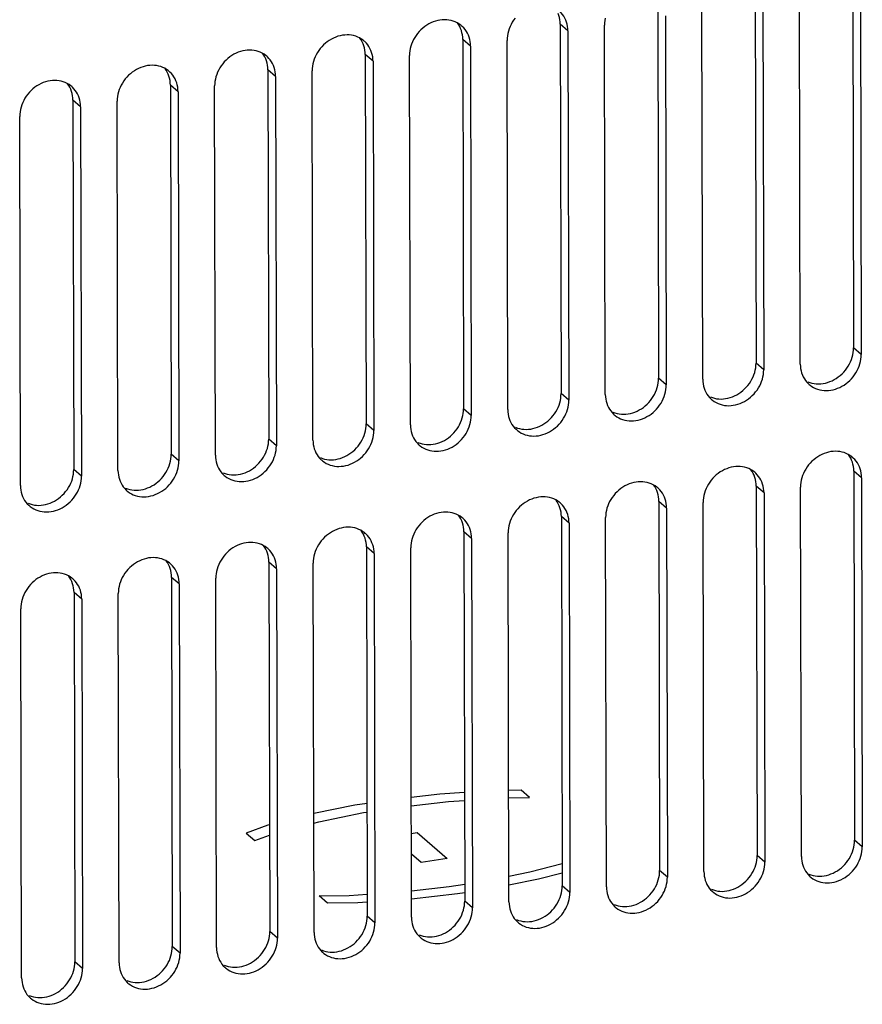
# Model space of a CAD drawing. Header units: millimetres. Extents: x -2579 to 1363, y -329 to 2298.
# Tile 183 of 256: x 99 to 163, y 811 to 886. Entities that reach past the tile are written whole.
import ezdxf

# ---------------------------------------------------------------- set-up
doc = ezdxf.new("R2010")
doc.units = ezdxf.units.MM
doc.header["$LTSCALE"] = 30.734
doc.layers.get('0').update_dxf_attribs({"linetype": 'CONTINUOUS'})

msp = doc.modelspace()

# ---------------------------------------------------------------- linework, layer by layer
at = {"color": 7}
for p, q in [((161.907, 888.603), (161.97, 860.672)), ((154.536, 887.455), (154.599, 859.523)), ((147.164, 886.306), (147.227, 858.375)), ((132.111, 885.124), (132.018, 885.257)), ((139.793, 885.157), (139.856, 857.226)), ((124.739, 883.975), (124.647, 884.108)), ((132.422, 884.008), (132.485, 856.077)), ((117.368, 882.826), (117.276, 882.959)), ((125.051, 882.859), (125.114, 854.928)), ((109.997, 881.677), (109.905, 881.811)), ((117.679, 881.71), (117.742, 853.779)), ((102.626, 880.528), (102.533, 880.662)), ((110.308, 880.561), (110.371, 852.63)), ((102.937, 879.413), (103, 851.481)), ((161.68, 852.477), (161.588, 852.611)), ((154.309, 851.329), (154.216, 851.462)), ((161.991, 851.362), (162.054, 823.431)), ((146.937, 850.18), (146.845, 850.313)), ((154.62, 850.213), (154.683, 822.282)), ((139.566, 849.031), (139.474, 849.164)), ((147.249, 849.064), (147.312, 821.133)), ((132.195, 847.882), (132.103, 848.015)), ((139.877, 847.915), (139.94, 819.984)), ((124.823, 846.733), (124.731, 846.867)), ((132.506, 846.766), (132.569, 818.835)), ((117.452, 845.584), (117.36, 845.718)), ((125.135, 845.618), (125.198, 817.686)), ((110.081, 844.436), (109.989, 844.569)), ((117.764, 844.469), (117.827, 816.537)), ((102.71, 843.287), (102.618, 843.42)), ((110.392, 843.32), (110.455, 815.389)), ((103.021, 842.171), (103.084, 814.24))]:
    msp.add_line(p, q, dxfattribs=at)
at = {"color": 3}
for p, q in [((162.49, 888.1), (162.553, 860.169)), ((157.946, 859.451), (157.883, 887.382)), ((155.118, 886.951), (155.182, 859.02)), ((147.747, 885.803), (147.81, 857.871)), ((150.575, 858.302), (150.511, 886.233)), ((143.203, 857.153), (143.14, 885.085)), ((140.376, 884.654), (140.439, 856.722)), ((133.005, 883.505), (133.068, 855.574)), ((135.832, 856.004), (135.769, 883.936)), ((128.461, 854.856), (128.398, 882.787)), ((125.633, 882.356), (125.697, 854.425)), ((118.262, 881.207), (118.325, 853.276)), ((121.09, 853.707), (121.026, 881.638)), ((113.718, 852.558), (113.655, 880.489)), ((110.891, 880.058), (110.954, 852.127)), ((103.52, 878.909), (103.583, 850.978)), ((106.347, 851.409), (106.284, 879.34)), ((98.976, 850.26), (98.913, 878.191)), ((162.574, 850.859), (162.637, 822.927)), ((158.03, 822.209), (157.967, 850.141)), ((155.203, 849.71), (155.266, 821.778)), ((147.831, 848.561), (147.895, 820.63)), ((150.659, 821.06), (150.596, 848.992)), ((143.288, 819.912), (143.224, 847.843)), ((140.46, 847.412), (140.523, 819.481)), ((133.089, 846.263), (133.152, 818.332)), ((135.916, 818.763), (135.853, 846.694)), ((128.545, 817.614), (128.482, 845.545)), ((125.718, 845.114), (125.781, 817.183)), ((118.346, 843.965), (118.41, 816.034)), ((121.174, 816.465), (121.111, 844.396)), ((113.803, 815.316), (113.739, 843.247)), ((110.975, 842.817), (111.038, 814.885)), ((103.604, 841.668), (103.667, 813.737)), ((106.431, 814.167), (106.368, 842.099)), ((99.06, 813.018), (98.997, 840.95))]:
    msp.add_line(p, q, dxfattribs=at)
at = {"color": 2}
for p, q in [((140.376, 884.654), (139.793, 885.157)), ((133.005, 883.505), (132.422, 884.008)), ((125.633, 882.356), (125.051, 882.859)), ((118.262, 881.207), (117.679, 881.71)), ((110.891, 880.058), (110.308, 880.561)), ((103.52, 878.909), (102.937, 879.413)), ((162.553, 860.169), (161.97, 860.672)), ((155.182, 859.02), (154.599, 859.523)), ((147.81, 857.871), (147.227, 858.375)), ((140.439, 856.722), (139.856, 857.226)), ((133.068, 855.574), (132.485, 856.077)), ((125.697, 854.425), (125.114, 854.928)), ((118.325, 853.276), (117.742, 853.779)), ((110.954, 852.127), (110.371, 852.63)), ((103.583, 850.978), (103, 851.481)), ((162.574, 850.859), (161.991, 851.362)), ((155.203, 849.71), (154.62, 850.213)), ((147.831, 848.561), (147.249, 849.064)), ((140.46, 847.412), (139.877, 847.915)), ((133.089, 846.263), (132.506, 846.766)), ((125.718, 845.114), (125.135, 845.618)), ((118.346, 843.965), (117.764, 844.469)), ((110.975, 842.817), (110.392, 843.32)), ((103.604, 841.668), (103.021, 842.171)), ((162.637, 822.927), (162.054, 823.431)), ((155.266, 821.778), (154.683, 822.282)), ((147.895, 820.63), (147.312, 821.133)), ((140.523, 819.481), (139.94, 819.984)), ((133.152, 818.332), (132.569, 818.835)), ((125.781, 817.183), (125.198, 817.686)), ((118.41, 816.034), (117.827, 816.537)), ((111.038, 814.885), (110.455, 815.389)), ((103.667, 813.737), (103.084, 814.24))]:
    msp.add_line(p, q, dxfattribs=at)
at = {"color": 250, "true_color": 0x14171c}
for p, q in [((130.691, 826.919), (128.525, 826.678)), ((132.551, 827.05), (130.691, 826.919)), ((136.828, 827.215), (135.897, 827.205)), ((137.476, 826.656), (136.828, 827.215)), ((124.256, 826.081), (121.153, 825.445)), ((125.179, 826.225), (124.256, 826.081)), ((128.526, 826.047), (131.339, 826.36)), ((131.339, 826.36), (132.552, 826.445)), ((135.898, 826.638), (137.476, 826.656)), ((121.537, 824.832), (124.904, 825.522)), ((124.904, 825.522), (125.18, 825.565)), ((117.684, 824.562), (116.048, 823.977)), ((117.808, 824.594), (117.684, 824.562)), ((121.155, 824.733), (121.537, 824.832)), ((116.048, 823.977), (116.695, 823.418)), ((116.695, 823.418), (117.81, 823.816)), ((128.531, 823.942), (128.969, 824.01)), ((128.969, 824.01), (131.236, 822.053)), ((129.275, 821.748), (128.534, 822.388)), ((131.236, 822.053), (129.275, 821.748)), ((137.492, 821.048), (139.937, 821.681)), ((135.912, 820.725), (137.492, 821.048)), ((139.938, 820.955), (138.14, 820.489)), ((131.38, 819.931), (132.566, 820.116)), ((138.14, 820.489), (135.913, 820.033)), ((123.837, 819.25), (125.194, 819.345)), ((128.541, 819.615), (131.38, 819.931)), ((132.028, 819.372), (128.542, 818.984)), ((132.568, 819.456), (132.028, 819.372)), ((121.553, 819.224), (123.837, 819.25)), ((122.2, 818.665), (121.553, 819.224)), ((124.485, 818.691), (122.2, 818.665)), ((125.196, 818.741), (124.485, 818.691))]:
    msp.add_line(p, q, dxfattribs=at)
at = {"color": 3}
for points in [[(136.38, 885.615), (136.268, 885.465), (136.166, 885.309), (136.075, 885.148), (135.995, 884.981), (135.926, 884.811), (135.87, 884.638), (135.826, 884.463), (135.794, 884.287), (135.775, 884.111), (135.769, 883.936)], [(140.376, 884.654), (140.369, 884.827), (140.349, 884.997), (140.317, 885.163), (140.272, 885.324), (140.215, 885.479), (140.146, 885.628), (140.065, 885.769), (139.973, 885.903), (139.87, 886.027), (139.757, 886.141), (139.706, 886.187)], [(143.197, 885.611), (143.165, 885.435), (143.146, 885.26), (143.14, 885.085)], [(132.335, 885.038), (132.264, 885.096), (132.133, 885.189), (131.994, 885.271), (131.848, 885.341), (131.696, 885.399), (131.538, 885.444), (131.375, 885.476), (131.209, 885.495), (131.039, 885.501), (130.868, 885.494), (130.696, 885.473), (130.524, 885.44), (130.353, 885.394), (130.183, 885.335), (130.017, 885.264), (129.855, 885.181), (129.697, 885.087), (129.545, 884.982), (129.399, 884.867), (129.261, 884.742), (129.131, 884.608), (129.009, 884.466), (128.897, 884.316), (128.795, 884.16), (128.704, 883.999), (128.623, 883.832), (128.555, 883.662), (128.498, 883.489), (128.454, 883.314), (128.423, 883.138), (128.404, 882.962), (128.398, 882.787)], [(133.005, 883.505), (132.998, 883.678), (132.978, 883.848), (132.946, 884.014), (132.901, 884.175), (132.844, 884.33), (132.774, 884.479), (132.693, 884.621), (132.601, 884.754), (132.499, 884.878), (132.386, 884.992), (132.335, 885.038)], [(124.964, 883.889), (124.893, 883.947), (124.762, 884.041), (124.623, 884.122), (124.477, 884.192), (124.325, 884.25), (124.167, 884.295), (124.004, 884.327), (123.837, 884.346), (123.668, 884.352), (123.497, 884.345), (123.325, 884.325), (123.153, 884.291), (122.981, 884.245), (122.812, 884.186), (122.646, 884.115), (122.483, 884.033), (122.326, 883.938), (122.174, 883.833), (122.028, 883.718), (121.89, 883.593), (121.759, 883.459), (121.638, 883.317), (121.526, 883.168), (121.424, 883.012), (121.332, 882.85), (121.252, 882.683), (121.184, 882.513), (121.127, 882.34), (121.083, 882.165), (121.051, 881.989), (121.033, 881.813), (121.026, 881.638)], [(125.633, 882.356), (125.627, 882.529), (125.607, 882.699), (125.574, 882.865), (125.53, 883.026), (125.472, 883.182), (125.403, 883.33), (125.322, 883.472), (125.23, 883.605), (125.128, 883.729), (125.015, 883.843), (124.964, 883.889)], [(117.592, 882.741), (117.522, 882.799), (117.391, 882.892), (117.252, 882.974), (117.106, 883.043), (116.953, 883.101), (116.795, 883.146), (116.633, 883.178), (116.466, 883.197), (116.297, 883.203), (116.126, 883.196), (115.953, 883.176), (115.781, 883.142), (115.61, 883.096), (115.441, 883.037), (115.275, 882.966), (115.112, 882.884), (114.954, 882.789), (114.802, 882.684), (114.657, 882.569), (114.518, 882.444), (114.388, 882.31), (114.266, 882.168), (114.154, 882.019), (114.052, 881.863), (113.961, 881.701), (113.881, 881.535), (113.812, 881.364), (113.756, 881.191), (113.712, 881.016), (113.68, 880.84), (113.661, 880.665), (113.655, 880.489)], [(118.262, 881.207), (118.255, 881.381), (118.236, 881.55), (118.203, 881.716), (118.158, 881.877), (118.101, 882.033), (118.032, 882.182), (117.951, 882.323), (117.859, 882.456), (117.756, 882.58), (117.644, 882.694), (117.592, 882.741)], [(110.221, 881.592), (110.15, 881.65), (110.02, 881.743), (109.881, 881.825), (109.735, 881.895), (109.582, 881.952), (109.424, 881.997), (109.261, 882.029), (109.095, 882.048), (108.926, 882.054), (108.754, 882.047), (108.582, 882.027), (108.41, 881.994), (108.239, 881.947), (108.07, 881.889), (107.903, 881.818), (107.741, 881.735), (107.583, 881.641), (107.431, 881.536), (107.285, 881.42), (107.147, 881.295), (107.017, 881.161), (106.895, 881.019), (106.783, 880.87), (106.681, 880.714), (106.59, 880.552), (106.51, 880.386), (106.441, 880.215), (106.385, 880.042), (106.34, 879.867), (106.309, 879.691), (106.29, 879.516), (106.284, 879.34)], [(110.891, 880.058), (110.884, 880.232), (110.864, 880.401), (110.832, 880.567), (110.787, 880.728), (110.73, 880.884), (110.661, 881.033), (110.58, 881.174), (110.488, 881.307), (110.385, 881.431), (110.272, 881.546), (110.221, 881.592)], [(102.85, 880.443), (102.779, 880.501), (102.648, 880.594), (102.509, 880.676), (102.363, 880.746), (102.211, 880.803), (102.053, 880.848), (101.89, 880.88), (101.724, 880.9), (101.554, 880.906), (101.383, 880.898), (101.211, 880.878), (101.039, 880.845), (100.868, 880.798), (100.698, 880.74), (100.532, 880.669), (100.37, 880.586), (100.212, 880.492), (100.06, 880.387), (99.914, 880.271), (99.776, 880.146), (99.646, 880.012), (99.524, 879.87), (99.412, 879.721), (99.31, 879.565), (99.219, 879.403), (99.138, 879.237), (99.07, 879.067), (99.013, 878.893), (98.969, 878.718), (98.938, 878.542), (98.919, 878.367), (98.913, 878.191)], [(103.52, 878.909), (103.513, 879.083), (103.493, 879.252), (103.461, 879.418), (103.416, 879.58), (103.358, 879.735), (103.289, 879.884), (103.208, 880.025), (103.116, 880.158), (103.014, 880.282), (102.901, 880.397), (102.85, 880.443)], [(158.616, 857.918), (158.686, 857.86), (158.817, 857.766), (158.956, 857.685), (159.102, 857.615), (159.255, 857.557), (159.413, 857.512), (159.575, 857.48), (159.742, 857.461), (159.911, 857.455), (160.082, 857.462), (160.255, 857.482), (160.427, 857.516), (160.598, 857.562), (160.767, 857.621), (160.933, 857.692), (161.096, 857.774), (161.254, 857.869), (161.406, 857.974), (161.551, 858.089), (161.69, 858.214), (161.82, 858.348), (161.942, 858.49), (162.054, 858.639), (162.156, 858.795), (162.247, 858.957), (162.327, 859.124), (162.396, 859.294), (162.452, 859.467), (162.496, 859.642), (162.528, 859.818), (162.547, 859.994), (162.553, 860.169)], [(151.244, 856.769), (151.315, 856.711), (151.446, 856.618), (151.585, 856.536), (151.731, 856.466), (151.883, 856.408), (152.041, 856.363), (152.204, 856.331), (152.371, 856.312), (152.54, 856.306), (152.711, 856.313), (152.883, 856.334), (153.055, 856.367), (153.227, 856.413), (153.396, 856.472), (153.562, 856.543), (153.725, 856.626), (153.882, 856.72), (154.034, 856.825), (154.18, 856.94), (154.318, 857.065), (154.449, 857.199), (154.57, 857.341), (154.682, 857.491), (154.784, 857.647), (154.876, 857.808), (154.956, 857.975), (155.024, 858.145), (155.081, 858.318), (155.125, 858.493), (155.157, 858.669), (155.176, 858.845), (155.182, 859.02)], [(157.946, 859.451), (157.953, 859.278), (157.972, 859.108), (158.005, 858.942), (158.05, 858.781), (158.107, 858.625), (158.176, 858.477), (158.257, 858.335), (158.349, 858.202), (158.452, 858.078), (158.564, 857.964), (158.616, 857.918)], [(150.575, 858.302), (150.581, 858.129), (150.601, 857.959), (150.634, 857.793), (150.678, 857.632), (150.736, 857.477), (150.805, 857.328), (150.886, 857.186), (150.978, 857.053), (151.08, 856.929), (151.193, 856.815), (151.244, 856.769)], [(143.873, 855.62), (143.944, 855.562), (144.075, 855.469), (144.214, 855.387), (144.36, 855.317), (144.512, 855.259), (144.67, 855.214), (144.833, 855.182), (144.999, 855.163), (145.169, 855.157), (145.34, 855.164), (145.512, 855.185), (145.684, 855.218), (145.855, 855.264), (146.025, 855.323), (146.191, 855.394), (146.353, 855.477), (146.511, 855.571), (146.663, 855.676), (146.809, 855.791), (146.947, 855.916), (147.077, 856.05), (147.199, 856.192), (147.311, 856.342), (147.413, 856.498), (147.504, 856.659), (147.585, 856.826), (147.653, 856.996), (147.71, 857.169), (147.754, 857.344), (147.785, 857.52), (147.804, 857.696), (147.81, 857.871)], [(136.502, 854.471), (136.573, 854.413), (136.703, 854.32), (136.842, 854.238), (136.988, 854.168), (137.141, 854.111), (137.299, 854.066), (137.462, 854.033), (137.628, 854.014), (137.797, 854.008), (137.969, 854.016), (138.141, 854.036), (138.313, 854.069), (138.484, 854.115), (138.653, 854.174), (138.82, 854.245), (138.982, 854.328), (139.14, 854.422), (139.292, 854.527), (139.438, 854.643), (139.576, 854.767), (139.706, 854.901), (139.828, 855.043), (139.94, 855.193), (140.042, 855.349), (140.133, 855.511), (140.213, 855.677), (140.282, 855.847), (140.338, 856.02), (140.382, 856.196), (140.414, 856.372), (140.433, 856.547), (140.439, 856.722)], [(143.203, 857.153), (143.21, 856.98), (143.23, 856.81), (143.262, 856.644), (143.307, 856.483), (143.365, 856.328), (143.434, 856.179), (143.515, 856.038), (143.607, 855.904), (143.709, 855.78), (143.822, 855.666), (143.873, 855.62)], [(135.832, 856.004), (135.839, 855.831), (135.859, 855.662), (135.891, 855.495), (135.936, 855.334), (135.993, 855.179), (136.062, 855.03), (136.143, 854.889), (136.235, 854.756), (136.338, 854.632), (136.451, 854.517), (136.502, 854.471)], [(129.131, 853.322), (129.201, 853.264), (129.332, 853.171), (129.471, 853.089), (129.617, 853.019), (129.77, 852.962), (129.928, 852.917), (130.09, 852.885), (130.257, 852.865), (130.426, 852.859), (130.597, 852.867), (130.77, 852.887), (130.942, 852.92), (131.113, 852.967), (131.282, 853.025), (131.448, 853.096), (131.611, 853.179), (131.769, 853.273), (131.921, 853.378), (132.066, 853.494), (132.205, 853.619), (132.335, 853.753), (132.457, 853.895), (132.569, 854.044), (132.671, 854.2), (132.762, 854.362), (132.842, 854.528), (132.911, 854.698), (132.967, 854.872), (133.011, 855.047), (133.043, 855.223), (133.062, 855.398), (133.068, 855.574)], [(121.759, 852.173), (121.83, 852.115), (121.961, 852.022), (122.1, 851.94), (122.246, 851.87), (122.398, 851.813), (122.556, 851.768), (122.719, 851.736), (122.886, 851.717), (123.055, 851.711), (123.226, 851.718), (123.398, 851.738), (123.57, 851.771), (123.742, 851.818), (123.911, 851.876), (124.077, 851.947), (124.24, 852.03), (124.397, 852.124), (124.549, 852.229), (124.695, 852.345), (124.833, 852.47), (124.964, 852.604), (125.085, 852.746), (125.197, 852.895), (125.299, 853.051), (125.391, 853.213), (125.471, 853.379), (125.539, 853.55), (125.596, 853.723), (125.64, 853.898), (125.672, 854.074), (125.69, 854.249), (125.697, 854.425)], [(128.461, 854.856), (128.468, 854.682), (128.487, 854.513), (128.52, 854.347), (128.565, 854.185), (128.622, 854.03), (128.691, 853.881), (128.772, 853.74), (128.864, 853.607), (128.967, 853.483), (129.079, 853.368), (129.131, 853.322)], [(121.09, 853.707), (121.096, 853.533), (121.116, 853.364), (121.149, 853.198), (121.193, 853.037), (121.251, 852.881), (121.32, 852.732), (121.401, 852.591), (121.493, 852.458), (121.595, 852.334), (121.708, 852.219), (121.759, 852.173)], [(114.388, 851.024), (114.459, 850.966), (114.59, 850.873), (114.729, 850.792), (114.875, 850.722), (115.027, 850.664), (115.185, 850.619), (115.348, 850.587), (115.514, 850.568), (115.684, 850.562), (115.855, 850.569), (116.027, 850.589), (116.199, 850.623), (116.37, 850.669), (116.54, 850.728), (116.706, 850.799), (116.868, 850.881), (117.026, 850.976), (117.178, 851.081), (117.324, 851.196), (117.462, 851.321), (117.592, 851.455), (117.714, 851.597), (117.826, 851.746), (117.928, 851.902), (118.019, 852.064), (118.1, 852.23), (118.168, 852.401), (118.225, 852.574), (118.269, 852.749), (118.3, 852.925), (118.319, 853.1), (118.325, 853.276)], [(161.904, 852.392), (161.833, 852.45), (161.703, 852.543), (161.564, 852.625), (161.418, 852.695), (161.265, 852.752), (161.107, 852.797), (160.944, 852.83), (160.778, 852.849), (160.609, 852.855), (160.437, 852.848), (160.265, 852.827), (160.093, 852.794), (159.922, 852.748), (159.753, 852.689), (159.586, 852.618), (159.424, 852.535), (159.266, 852.441), (159.114, 852.336), (158.968, 852.22), (158.83, 852.096), (158.7, 851.962), (158.578, 851.82), (158.466, 851.67), (158.364, 851.514), (158.273, 851.352), (158.193, 851.186), (158.124, 851.016), (158.068, 850.843), (158.024, 850.668), (157.992, 850.491), (157.973, 850.316), (157.967, 850.141)], [(107.017, 849.876), (107.088, 849.818), (107.218, 849.724), (107.357, 849.643), (107.503, 849.573), (107.656, 849.515), (107.814, 849.47), (107.977, 849.438), (108.143, 849.419), (108.312, 849.413), (108.484, 849.42), (108.656, 849.44), (108.828, 849.474), (108.999, 849.52), (109.168, 849.579), (109.335, 849.65), (109.497, 849.732), (109.655, 849.827), (109.807, 849.932), (109.953, 850.047), (110.091, 850.172), (110.221, 850.306), (110.343, 850.448), (110.455, 850.597), (110.557, 850.753), (110.648, 850.915), (110.728, 851.082), (110.797, 851.252), (110.853, 851.425), (110.897, 851.6), (110.929, 851.776), (110.948, 851.952), (110.954, 852.127)], [(113.718, 852.558), (113.725, 852.384), (113.745, 852.215), (113.777, 852.049), (113.822, 851.888), (113.879, 851.732), (113.949, 851.584), (114.03, 851.442), (114.122, 851.309), (114.224, 851.185), (114.337, 851.071), (114.388, 851.024)], [(162.574, 850.859), (162.567, 851.032), (162.547, 851.202), (162.515, 851.368), (162.47, 851.529), (162.413, 851.684), (162.344, 851.833), (162.263, 851.974), (162.171, 852.107), (162.068, 852.231), (161.955, 852.346), (161.904, 852.392)], [(106.347, 851.409), (106.354, 851.236), (106.374, 851.066), (106.406, 850.9), (106.451, 850.739), (106.508, 850.583), (106.577, 850.435), (106.658, 850.293), (106.75, 850.16), (106.853, 850.036), (106.966, 849.922), (107.017, 849.876)], [(154.533, 851.243), (154.462, 851.301), (154.331, 851.394), (154.192, 851.476), (154.046, 851.546), (153.894, 851.604), (153.736, 851.649), (153.573, 851.681), (153.407, 851.7), (153.237, 851.706), (153.066, 851.699), (152.894, 851.678), (152.722, 851.645), (152.551, 851.599), (152.381, 851.54), (152.215, 851.469), (152.053, 851.386), (151.895, 851.292), (151.743, 851.187), (151.597, 851.072), (151.459, 850.947), (151.329, 850.813), (151.207, 850.671), (151.095, 850.521), (150.993, 850.365), (150.902, 850.204), (150.821, 850.037), (150.753, 849.867), (150.696, 849.694), (150.652, 849.519), (150.621, 849.343), (150.602, 849.167), (150.596, 848.992)], [(99.646, 848.727), (99.716, 848.669), (99.847, 848.576), (99.986, 848.494), (100.132, 848.424), (100.285, 848.366), (100.443, 848.321), (100.605, 848.289), (100.772, 848.27), (100.941, 848.264), (101.112, 848.271), (101.285, 848.292), (101.457, 848.325), (101.628, 848.371), (101.797, 848.43), (101.963, 848.501), (102.126, 848.584), (102.284, 848.678), (102.436, 848.783), (102.581, 848.898), (102.72, 849.023), (102.85, 849.157), (102.971, 849.299), (103.084, 849.449), (103.186, 849.605), (103.277, 849.766), (103.357, 849.933), (103.425, 850.103), (103.482, 850.276), (103.526, 850.451), (103.558, 850.627), (103.577, 850.803), (103.583, 850.978)], [(155.203, 849.71), (155.196, 849.883), (155.176, 850.053), (155.144, 850.219), (155.099, 850.38), (155.041, 850.535), (154.972, 850.684), (154.891, 850.825), (154.799, 850.959), (154.697, 851.083), (154.584, 851.197), (154.533, 851.243)], [(98.976, 850.26), (98.983, 850.087), (99.002, 849.917), (99.035, 849.751), (99.08, 849.59), (99.137, 849.435), (99.206, 849.286), (99.287, 849.144), (99.379, 849.011), (99.482, 848.887), (99.594, 848.773), (99.646, 848.727)], [(147.162, 850.094), (147.091, 850.152), (146.96, 850.246), (146.821, 850.327), (146.675, 850.397), (146.523, 850.455), (146.365, 850.5), (146.202, 850.532), (146.035, 850.551), (145.866, 850.557), (145.695, 850.55), (145.523, 850.529), (145.351, 850.496), (145.179, 850.45), (145.01, 850.391), (144.844, 850.32), (144.681, 850.237), (144.524, 850.143), (144.372, 850.038), (144.226, 849.923), (144.088, 849.798), (143.957, 849.664), (143.836, 849.522), (143.724, 849.372), (143.622, 849.216), (143.53, 849.055), (143.45, 848.888), (143.382, 848.718), (143.325, 848.545), (143.281, 848.37), (143.249, 848.194), (143.23, 848.018), (143.224, 847.843)], [(147.831, 848.561), (147.825, 848.734), (147.805, 848.904), (147.772, 849.07), (147.728, 849.231), (147.67, 849.386), (147.601, 849.535), (147.52, 849.677), (147.428, 849.81), (147.326, 849.934), (147.213, 850.048), (147.162, 850.094)], [(139.79, 848.945), (139.72, 849.003), (139.589, 849.097), (139.45, 849.178), (139.304, 849.248), (139.151, 849.306), (138.993, 849.351), (138.831, 849.383), (138.664, 849.402), (138.495, 849.408), (138.324, 849.401), (138.151, 849.381), (137.979, 849.347), (137.808, 849.301), (137.639, 849.242), (137.473, 849.171), (137.31, 849.089), (137.152, 848.994), (137, 848.889), (136.855, 848.774), (136.716, 848.649), (136.586, 848.515), (136.464, 848.373), (136.352, 848.224), (136.25, 848.068), (136.159, 847.906), (136.079, 847.739), (136.01, 847.569), (135.954, 847.396), (135.91, 847.221), (135.878, 847.045), (135.859, 846.869), (135.853, 846.694)], [(140.46, 847.412), (140.453, 847.585), (140.434, 847.755), (140.401, 847.921), (140.356, 848.082), (140.299, 848.238), (140.23, 848.386), (140.149, 848.528), (140.057, 848.661), (139.954, 848.785), (139.842, 848.899), (139.79, 848.945)], [(132.419, 847.797), (132.348, 847.855), (132.217, 847.948), (132.079, 848.03), (131.933, 848.099), (131.78, 848.157), (131.622, 848.202), (131.459, 848.234), (131.293, 848.253), (131.124, 848.259), (130.952, 848.252), (130.78, 848.232), (130.608, 848.198), (130.437, 848.152), (130.268, 848.094), (130.101, 848.023), (129.939, 847.94), (129.781, 847.845), (129.629, 847.74), (129.483, 847.625), (129.345, 847.5), (129.215, 847.366), (129.093, 847.224), (128.981, 847.075), (128.879, 846.919), (128.788, 846.757), (128.708, 846.591), (128.639, 846.42), (128.583, 846.247), (128.538, 846.072), (128.507, 845.896), (128.488, 845.721), (128.482, 845.545)], [(133.089, 846.263), (133.082, 846.437), (133.062, 846.606), (133.03, 846.772), (132.985, 846.933), (132.928, 847.089), (132.859, 847.238), (132.778, 847.379), (132.686, 847.512), (132.583, 847.636), (132.47, 847.751), (132.419, 847.797)], [(125.048, 846.648), (124.977, 846.706), (124.846, 846.799), (124.707, 846.881), (124.561, 846.951), (124.409, 847.008), (124.251, 847.053), (124.088, 847.085), (123.922, 847.104), (123.752, 847.11), (123.581, 847.103), (123.409, 847.083), (123.237, 847.05), (123.066, 847.003), (122.896, 846.945), (122.73, 846.874), (122.568, 846.791), (122.41, 846.697), (122.258, 846.592), (122.112, 846.476), (121.974, 846.351), (121.844, 846.217), (121.722, 846.075), (121.61, 845.926), (121.508, 845.77), (121.417, 845.608), (121.336, 845.442), (121.268, 845.271), (121.211, 845.098), (121.167, 844.923), (121.136, 844.747), (121.117, 844.572), (121.111, 844.396)], [(125.718, 845.114), (125.711, 845.288), (125.691, 845.457), (125.659, 845.623), (125.614, 845.784), (125.556, 845.94), (125.487, 846.089), (125.406, 846.23), (125.314, 846.363), (125.212, 846.487), (125.099, 846.602), (125.048, 846.648)], [(117.677, 845.499), (117.606, 845.557), (117.475, 845.65), (117.336, 845.732), (117.19, 845.802), (117.038, 845.859), (116.88, 845.904), (116.717, 845.936), (116.55, 845.956), (116.381, 845.962), (116.21, 845.954), (116.038, 845.934), (115.865, 845.901), (115.694, 845.855), (115.525, 845.796), (115.359, 845.725), (115.196, 845.642), (115.039, 845.548), (114.887, 845.443), (114.741, 845.327), (114.603, 845.202), (114.472, 845.069), (114.351, 844.926), (114.239, 844.777), (114.137, 844.621), (114.045, 844.459), (113.965, 844.293), (113.897, 844.123), (113.84, 843.949), (113.796, 843.774), (113.764, 843.598), (113.745, 843.423), (113.739, 843.247)], [(118.346, 843.965), (118.339, 844.139), (118.32, 844.308), (118.287, 844.474), (118.243, 844.636), (118.185, 844.791), (118.116, 844.94), (118.035, 845.081), (117.943, 845.214), (117.841, 845.338), (117.728, 845.453), (117.677, 845.499)], [(110.305, 844.35), (110.235, 844.408), (110.104, 844.501), (109.965, 844.583), (109.819, 844.653), (109.666, 844.71), (109.508, 844.755), (109.346, 844.788), (109.179, 844.807), (109.01, 844.813), (108.839, 844.806), (108.666, 844.785), (108.494, 844.752), (108.323, 844.706), (108.154, 844.647), (107.988, 844.576), (107.825, 844.493), (107.667, 844.399), (107.515, 844.294), (107.37, 844.178), (107.231, 844.054), (107.101, 843.92), (106.979, 843.778), (106.867, 843.628), (106.765, 843.472), (106.674, 843.31), (106.594, 843.144), (106.525, 842.974), (106.469, 842.801), (106.425, 842.626), (106.393, 842.45), (106.374, 842.274), (106.368, 842.099)], [(110.975, 842.817), (110.968, 842.99), (110.949, 843.16), (110.916, 843.326), (110.871, 843.487), (110.814, 843.642), (110.745, 843.791), (110.664, 843.932), (110.572, 844.065), (110.469, 844.19), (110.357, 844.304), (110.305, 844.35)], [(102.934, 843.201), (102.863, 843.259), (102.732, 843.352), (102.594, 843.434), (102.448, 843.504), (102.295, 843.562), (102.137, 843.607), (101.974, 843.639), (101.808, 843.658), (101.638, 843.664), (101.467, 843.657), (101.295, 843.636), (101.123, 843.603), (100.952, 843.557), (100.783, 843.498), (100.616, 843.427), (100.454, 843.344), (100.296, 843.25), (100.144, 843.145), (99.998, 843.03), (99.86, 842.905), (99.73, 842.771), (99.608, 842.629), (99.496, 842.479), (99.394, 842.323), (99.303, 842.162), (99.223, 841.995), (99.154, 841.825), (99.098, 841.652), (99.053, 841.477), (99.022, 841.301), (99.003, 841.125), (98.997, 840.95)], [(103.604, 841.668), (103.597, 841.841), (103.577, 842.011), (103.545, 842.177), (103.5, 842.338), (103.443, 842.493), (103.373, 842.642), (103.293, 842.783), (103.201, 842.917), (103.098, 843.041), (102.985, 843.155), (102.934, 843.201)], [(158.7, 820.676), (158.771, 820.618), (158.901, 820.525), (159.04, 820.443), (159.186, 820.373), (159.339, 820.315), (159.497, 820.27), (159.66, 820.238), (159.826, 820.219), (159.995, 820.213), (160.167, 820.22), (160.339, 820.241), (160.511, 820.274), (160.682, 820.32), (160.851, 820.379), (161.018, 820.45), (161.18, 820.533), (161.338, 820.627), (161.49, 820.732), (161.636, 820.847), (161.774, 820.972), (161.904, 821.106), (162.026, 821.248), (162.138, 821.398), (162.24, 821.554), (162.331, 821.715), (162.411, 821.882), (162.48, 822.052), (162.536, 822.225), (162.58, 822.4), (162.612, 822.576), (162.631, 822.752), (162.637, 822.927)], [(151.329, 819.527), (151.399, 819.469), (151.53, 819.376), (151.669, 819.294), (151.815, 819.224), (151.968, 819.167), (152.126, 819.122), (152.288, 819.089), (152.455, 819.07), (152.624, 819.064), (152.795, 819.072), (152.968, 819.092), (153.14, 819.125), (153.311, 819.171), (153.48, 819.23), (153.646, 819.301), (153.809, 819.384), (153.967, 819.478), (154.119, 819.583), (154.264, 819.699), (154.403, 819.824), (154.533, 819.957), (154.655, 820.099), (154.767, 820.249), (154.869, 820.405), (154.96, 820.567), (155.04, 820.733), (155.109, 820.903), (155.165, 821.076), (155.209, 821.252), (155.241, 821.428), (155.26, 821.603), (155.266, 821.778)], [(158.03, 822.209), (158.037, 822.036), (158.057, 821.866), (158.089, 821.7), (158.134, 821.539), (158.191, 821.384), (158.26, 821.235), (158.341, 821.094), (158.433, 820.961), (158.536, 820.836), (158.649, 820.722), (158.7, 820.676)], [(150.659, 821.06), (150.666, 820.887), (150.685, 820.718), (150.718, 820.552), (150.763, 820.39), (150.82, 820.235), (150.889, 820.086), (150.97, 819.945), (151.062, 819.812), (151.165, 819.688), (151.277, 819.573), (151.329, 819.527)], [(143.957, 818.378), (144.028, 818.32), (144.159, 818.227), (144.298, 818.145), (144.444, 818.075), (144.596, 818.018), (144.754, 817.973), (144.917, 817.941), (145.084, 817.921), (145.253, 817.916), (145.424, 817.923), (145.596, 817.943), (145.768, 817.976), (145.94, 818.023), (146.109, 818.081), (146.275, 818.152), (146.438, 818.235), (146.595, 818.329), (146.747, 818.434), (146.893, 818.55), (147.031, 818.675), (147.162, 818.809), (147.283, 818.951), (147.395, 819.1), (147.497, 819.256), (147.589, 819.418), (147.669, 819.584), (147.737, 819.754), (147.794, 819.928), (147.838, 820.103), (147.87, 820.279), (147.888, 820.454), (147.895, 820.63)], [(136.586, 817.229), (136.657, 817.171), (136.788, 817.078), (136.927, 816.996), (137.073, 816.926), (137.225, 816.869), (137.383, 816.824), (137.546, 816.792), (137.712, 816.773), (137.882, 816.767), (138.053, 816.774), (138.225, 816.794), (138.397, 816.827), (138.568, 816.874), (138.738, 816.932), (138.904, 817.003), (139.066, 817.086), (139.224, 817.18), (139.376, 817.286), (139.522, 817.401), (139.66, 817.526), (139.79, 817.66), (139.912, 817.802), (140.024, 817.951), (140.126, 818.107), (140.217, 818.269), (140.297, 818.435), (140.366, 818.606), (140.423, 818.779), (140.467, 818.954), (140.498, 819.13), (140.517, 819.305), (140.523, 819.481)], [(143.288, 819.912), (143.294, 819.738), (143.314, 819.569), (143.347, 819.403), (143.391, 819.241), (143.449, 819.086), (143.518, 818.937), (143.599, 818.796), (143.691, 818.663), (143.793, 818.539), (143.906, 818.424), (143.957, 818.378)], [(135.916, 818.763), (135.923, 818.589), (135.943, 818.42), (135.975, 818.254), (136.02, 818.093), (136.077, 817.937), (136.147, 817.788), (136.228, 817.647), (136.32, 817.514), (136.422, 817.39), (136.535, 817.275), (136.586, 817.229)], [(129.215, 816.081), (129.286, 816.022), (129.416, 815.929), (129.555, 815.848), (129.701, 815.778), (129.854, 815.72), (130.012, 815.675), (130.175, 815.643), (130.341, 815.624), (130.51, 815.618), (130.682, 815.625), (130.854, 815.645), (131.026, 815.679), (131.197, 815.725), (131.366, 815.784), (131.533, 815.855), (131.695, 815.937), (131.853, 816.032), (132.005, 816.137), (132.151, 816.252), (132.289, 816.377), (132.419, 816.511), (132.541, 816.653), (132.653, 816.802), (132.755, 816.958), (132.846, 817.12), (132.926, 817.286), (132.995, 817.457), (133.051, 817.63), (133.095, 817.805), (133.127, 817.981), (133.146, 818.156), (133.152, 818.332)], [(121.844, 814.932), (121.914, 814.874), (122.045, 814.78), (122.184, 814.699), (122.33, 814.629), (122.483, 814.571), (122.641, 814.526), (122.803, 814.494), (122.97, 814.475), (123.139, 814.469), (123.31, 814.476), (123.483, 814.496), (123.655, 814.53), (123.826, 814.576), (123.995, 814.635), (124.161, 814.706), (124.324, 814.789), (124.481, 814.883), (124.634, 814.988), (124.779, 815.103), (124.918, 815.228), (125.048, 815.362), (125.169, 815.504), (125.282, 815.654), (125.384, 815.81), (125.475, 815.971), (125.555, 816.138), (125.623, 816.308), (125.68, 816.481), (125.724, 816.656), (125.756, 816.832), (125.775, 817.008), (125.781, 817.183)], [(128.545, 817.614), (128.552, 817.44), (128.572, 817.271), (128.604, 817.105), (128.649, 816.944), (128.706, 816.788), (128.775, 816.64), (128.856, 816.498), (128.948, 816.365), (129.051, 816.241), (129.164, 816.127), (129.215, 816.081)], [(121.174, 816.465), (121.181, 816.292), (121.2, 816.122), (121.233, 815.956), (121.278, 815.795), (121.335, 815.639), (121.404, 815.491), (121.485, 815.349), (121.577, 815.216), (121.68, 815.092), (121.792, 814.978), (121.844, 814.932)], [(114.472, 813.783), (114.543, 813.725), (114.674, 813.632), (114.813, 813.55), (114.959, 813.48), (115.111, 813.422), (115.269, 813.377), (115.432, 813.345), (115.599, 813.326), (115.768, 813.32), (115.939, 813.327), (116.111, 813.348), (116.283, 813.381), (116.455, 813.427), (116.624, 813.486), (116.79, 813.557), (116.953, 813.64), (117.11, 813.734), (117.262, 813.839), (117.408, 813.954), (117.546, 814.079), (117.677, 814.213), (117.798, 814.355), (117.91, 814.505), (118.012, 814.661), (118.104, 814.822), (118.184, 814.989), (118.252, 815.159), (118.309, 815.332), (118.353, 815.507), (118.385, 815.683), (118.403, 815.859), (118.41, 816.034)], [(107.101, 812.634), (107.172, 812.576), (107.303, 812.483), (107.442, 812.401), (107.588, 812.331), (107.74, 812.273), (107.898, 812.228), (108.061, 812.196), (108.227, 812.177), (108.397, 812.171), (108.568, 812.178), (108.74, 812.199), (108.912, 812.232), (109.083, 812.278), (109.253, 812.337), (109.419, 812.408), (109.581, 812.491), (109.739, 812.585), (109.891, 812.69), (110.037, 812.805), (110.175, 812.93), (110.305, 813.064), (110.427, 813.206), (110.539, 813.356), (110.641, 813.512), (110.732, 813.673), (110.812, 813.84), (110.881, 814.01), (110.938, 814.183), (110.982, 814.358), (111.013, 814.534), (111.032, 814.71), (111.038, 814.885)], [(113.803, 815.316), (113.809, 815.143), (113.829, 814.973), (113.861, 814.807), (113.906, 814.646), (113.964, 814.491), (114.033, 814.342), (114.114, 814.2), (114.206, 814.067), (114.308, 813.943), (114.421, 813.829), (114.472, 813.783)], [(106.431, 814.167), (106.438, 813.994), (106.458, 813.824), (106.49, 813.658), (106.535, 813.497), (106.592, 813.342), (106.662, 813.193), (106.743, 813.052), (106.834, 812.919), (106.937, 812.794), (107.05, 812.68), (107.101, 812.634)], [(99.73, 811.485), (99.801, 811.427), (99.931, 811.334), (100.07, 811.252), (100.216, 811.182), (100.369, 811.125), (100.527, 811.08), (100.69, 811.047), (100.856, 811.028), (101.025, 811.022), (101.197, 811.03), (101.369, 811.05), (101.541, 811.083), (101.712, 811.129), (101.881, 811.188), (102.048, 811.259), (102.21, 811.342), (102.368, 811.436), (102.52, 811.541), (102.665, 811.657), (102.804, 811.782), (102.934, 811.915), (103.056, 812.057), (103.168, 812.207), (103.27, 812.363), (103.361, 812.525), (103.441, 812.691), (103.51, 812.861), (103.566, 813.034), (103.61, 813.21), (103.642, 813.386), (103.661, 813.561), (103.667, 813.737)], [(99.06, 813.018), (99.067, 812.845), (99.087, 812.676), (99.119, 812.51), (99.164, 812.348), (99.221, 812.193), (99.29, 812.044), (99.371, 811.903), (99.463, 811.77), (99.566, 811.646), (99.679, 811.531), (99.73, 811.485)]]:
    msp.add_lwpolyline(points, dxfattribs=at)
at = {"color": 7}
for points in [[(139.793, 885.157), (139.786, 885.33), (139.767, 885.5), (139.734, 885.666), (139.689, 885.827), (139.632, 885.982)], [(132.261, 884.834), (132.191, 884.982), (132.111, 885.124)], [(132.422, 884.008), (132.415, 884.181), (132.395, 884.351), (132.363, 884.517), (132.318, 884.678), (132.261, 884.834)], [(124.889, 883.685), (124.82, 883.834), (124.739, 883.975)], [(125.051, 882.859), (125.044, 883.033), (125.024, 883.202), (124.992, 883.368), (124.947, 883.529), (124.889, 883.685)], [(117.518, 882.536), (117.449, 882.685), (117.368, 882.826)], [(117.679, 881.71), (117.672, 881.884), (117.653, 882.053), (117.62, 882.219), (117.575, 882.38), (117.518, 882.536)], [(110.147, 881.387), (110.078, 881.536), (109.997, 881.677)], [(110.308, 880.561), (110.301, 880.735), (110.282, 880.904), (110.249, 881.07), (110.204, 881.232), (110.147, 881.387)], [(102.776, 880.238), (102.706, 880.387), (102.626, 880.528)], [(102.937, 879.413), (102.93, 879.586), (102.91, 879.756), (102.878, 879.922), (102.833, 880.083), (102.776, 880.238)], [(158.519, 858.118), (158.672, 858.06), (158.83, 858.015), (158.993, 857.983), (159.159, 857.964), (159.328, 857.958), (159.5, 857.965), (159.672, 857.986), (159.844, 858.019), (160.015, 858.065), (160.184, 858.124), (160.35, 858.195), (160.513, 858.278), (160.671, 858.372), (160.823, 858.477), (160.968, 858.592), (161.107, 858.717), (161.237, 858.851), (161.359, 858.993), (161.471, 859.143), (161.573, 859.299), (161.664, 859.46), (161.744, 859.627), (161.813, 859.797), (161.869, 859.97), (161.913, 860.145), (161.945, 860.321), (161.964, 860.497), (161.97, 860.672)], [(151.148, 856.969), (151.301, 856.912), (151.459, 856.866), (151.621, 856.834), (151.788, 856.815), (151.957, 856.809), (152.128, 856.816), (152.3, 856.837), (152.473, 856.87), (152.644, 856.916), (152.813, 856.975), (152.979, 857.046), (153.142, 857.129), (153.299, 857.223), (153.452, 857.328), (153.597, 857.443), (153.736, 857.568), (153.866, 857.702), (153.987, 857.844), (154.099, 857.994), (154.201, 858.15), (154.293, 858.311), (154.373, 858.478), (154.441, 858.648), (154.498, 858.821), (154.542, 858.996), (154.574, 859.172), (154.593, 859.348), (154.599, 859.523)], [(143.777, 855.82), (143.929, 855.763), (144.087, 855.718), (144.25, 855.686), (144.417, 855.666), (144.586, 855.66), (144.757, 855.668), (144.929, 855.688), (145.101, 855.721), (145.272, 855.767), (145.442, 855.826), (145.608, 855.897), (145.77, 855.98), (145.928, 856.074), (146.08, 856.179), (146.226, 856.295), (146.364, 856.42), (146.495, 856.553), (146.616, 856.696), (146.728, 856.845), (146.83, 857.001), (146.921, 857.163), (147.002, 857.329), (147.07, 857.499), (147.127, 857.672), (147.171, 857.848), (147.203, 858.024), (147.221, 858.199), (147.227, 858.375)], [(136.406, 854.671), (136.558, 854.614), (136.716, 854.569), (136.879, 854.537), (137.045, 854.518), (137.215, 854.512), (137.386, 854.519), (137.558, 854.539), (137.73, 854.572), (137.901, 854.619), (138.07, 854.677), (138.237, 854.748), (138.399, 854.831), (138.557, 854.925), (138.709, 855.03), (138.855, 855.146), (138.993, 855.271), (139.123, 855.405), (139.245, 855.547), (139.357, 855.696), (139.459, 855.852), (139.55, 856.014), (139.63, 856.18), (139.699, 856.35), (139.755, 856.524), (139.8, 856.699), (139.831, 856.875), (139.85, 857.05), (139.856, 857.226)], [(129.034, 853.523), (129.187, 853.465), (129.345, 853.42), (129.508, 853.388), (129.674, 853.369), (129.843, 853.363), (130.015, 853.37), (130.187, 853.39), (130.359, 853.424), (130.53, 853.47), (130.699, 853.528), (130.865, 853.599), (131.028, 853.682), (131.186, 853.776), (131.338, 853.882), (131.483, 853.997), (131.622, 854.122), (131.752, 854.256), (131.874, 854.398), (131.986, 854.547), (132.088, 854.703), (132.179, 854.865), (132.259, 855.031), (132.328, 855.202), (132.384, 855.375), (132.428, 855.55), (132.46, 855.726), (132.479, 855.901), (132.485, 856.077)], [(121.663, 852.374), (121.815, 852.316), (121.974, 852.271), (122.136, 852.239), (122.303, 852.22), (122.472, 852.214), (122.643, 852.221), (122.815, 852.241), (122.988, 852.275), (123.159, 852.321), (123.328, 852.38), (123.494, 852.451), (123.657, 852.533), (123.814, 852.628), (123.967, 852.733), (124.112, 852.848), (124.251, 852.973), (124.381, 853.107), (124.502, 853.249), (124.614, 853.398), (124.716, 853.554), (124.808, 853.716), (124.888, 853.882), (124.956, 854.053), (125.013, 854.226), (125.057, 854.401), (125.089, 854.577), (125.108, 854.753), (125.114, 854.928)], [(114.292, 851.225), (114.444, 851.167), (114.602, 851.122), (114.765, 851.09), (114.931, 851.071), (115.101, 851.065), (115.272, 851.072), (115.444, 851.092), (115.616, 851.126), (115.787, 851.172), (115.957, 851.231), (116.123, 851.302), (116.285, 851.385), (116.443, 851.479), (116.595, 851.584), (116.741, 851.699), (116.879, 851.824), (117.01, 851.958), (117.131, 852.1), (117.243, 852.25), (117.345, 852.406), (117.436, 852.567), (117.517, 852.734), (117.585, 852.904), (117.642, 853.077), (117.686, 853.252), (117.718, 853.428), (117.736, 853.604), (117.742, 853.779)], [(106.92, 850.076), (107.073, 850.018), (107.231, 849.973), (107.394, 849.941), (107.56, 849.922), (107.73, 849.916), (107.901, 849.923), (108.073, 849.944), (108.245, 849.977), (108.416, 850.023), (108.585, 850.082), (108.752, 850.153), (108.914, 850.236), (109.072, 850.33), (109.224, 850.435), (109.37, 850.55), (109.508, 850.675), (109.638, 850.809), (109.76, 850.951), (109.872, 851.101), (109.974, 851.257), (110.065, 851.418), (110.145, 851.585), (110.214, 851.755), (110.27, 851.928), (110.315, 852.103), (110.346, 852.279), (110.365, 852.455), (110.371, 852.63)], [(161.83, 852.187), (161.761, 852.336), (161.68, 852.477)], [(161.991, 851.362), (161.984, 851.535), (161.965, 851.705), (161.932, 851.871), (161.887, 852.032), (161.83, 852.187)], [(99.549, 848.927), (99.702, 848.87), (99.86, 848.824), (100.022, 848.792), (100.189, 848.773), (100.358, 848.767), (100.53, 848.774), (100.702, 848.795), (100.874, 848.828), (101.045, 848.874), (101.214, 848.933), (101.38, 849.004), (101.543, 849.087), (101.701, 849.181), (101.853, 849.286), (101.998, 849.401), (102.137, 849.526), (102.267, 849.66), (102.389, 849.802), (102.501, 849.952), (102.603, 850.108), (102.694, 850.269), (102.774, 850.436), (102.843, 850.606), (102.899, 850.779), (102.943, 850.954), (102.975, 851.13), (102.994, 851.306), (103, 851.481)], [(154.459, 851.038), (154.389, 851.187), (154.309, 851.329)], [(154.62, 850.213), (154.613, 850.386), (154.593, 850.556), (154.561, 850.722), (154.516, 850.883), (154.459, 851.038)], [(147.087, 849.89), (147.018, 850.038), (146.937, 850.18)], [(147.249, 849.064), (147.242, 849.238), (147.222, 849.407), (147.19, 849.573), (147.145, 849.734), (147.087, 849.89)], [(139.716, 848.741), (139.647, 848.89), (139.566, 849.031)], [(139.877, 847.915), (139.87, 848.089), (139.851, 848.258), (139.818, 848.424), (139.773, 848.585), (139.716, 848.741)], [(132.345, 847.592), (132.276, 847.741), (132.195, 847.882)], [(132.506, 846.766), (132.499, 846.94), (132.48, 847.109), (132.447, 847.275), (132.402, 847.437), (132.345, 847.592)], [(124.974, 846.443), (124.904, 846.592), (124.823, 846.733)], [(125.135, 845.618), (125.128, 845.791), (125.108, 845.96), (125.076, 846.126), (125.031, 846.288), (124.974, 846.443)], [(117.602, 845.294), (117.533, 845.443), (117.452, 845.584)], [(117.764, 844.469), (117.757, 844.642), (117.737, 844.812), (117.705, 844.978), (117.66, 845.139), (117.602, 845.294)], [(110.231, 844.145), (110.162, 844.294), (110.081, 844.436)], [(110.392, 843.32), (110.385, 843.493), (110.366, 843.663), (110.333, 843.829), (110.288, 843.99), (110.231, 844.145)], [(102.86, 842.997), (102.791, 843.145), (102.71, 843.287)], [(103.021, 842.171), (103.014, 842.344), (102.994, 842.514), (102.962, 842.68), (102.917, 842.841), (102.86, 842.997)], [(158.603, 820.876), (158.756, 820.819), (158.914, 820.774), (159.077, 820.742), (159.243, 820.722), (159.413, 820.716), (159.584, 820.724), (159.756, 820.744), (159.928, 820.777), (160.099, 820.823), (160.268, 820.882), (160.435, 820.953), (160.597, 821.036), (160.755, 821.13), (160.907, 821.235), (161.053, 821.351), (161.191, 821.476), (161.321, 821.609), (161.443, 821.752), (161.555, 821.901), (161.657, 822.057), (161.748, 822.219), (161.828, 822.385), (161.897, 822.555), (161.953, 822.729), (161.998, 822.904), (162.029, 823.08), (162.048, 823.255), (162.054, 823.431)], [(151.232, 819.727), (151.385, 819.67), (151.543, 819.625), (151.705, 819.593), (151.872, 819.574), (152.041, 819.568), (152.213, 819.575), (152.385, 819.595), (152.557, 819.628), (152.728, 819.675), (152.897, 819.733), (153.063, 819.804), (153.226, 819.887), (153.384, 819.981), (153.536, 820.086), (153.681, 820.202), (153.82, 820.327), (153.95, 820.461), (154.072, 820.603), (154.184, 820.752), (154.286, 820.908), (154.377, 821.07), (154.457, 821.236), (154.526, 821.407), (154.582, 821.58), (154.626, 821.755), (154.658, 821.931), (154.677, 822.106), (154.683, 822.282)], [(143.861, 818.579), (144.013, 818.521), (144.172, 818.476), (144.334, 818.444), (144.501, 818.425), (144.67, 818.419), (144.841, 818.426), (145.013, 818.446), (145.186, 818.48), (145.357, 818.526), (145.526, 818.584), (145.692, 818.655), (145.855, 818.738), (146.012, 818.833), (146.164, 818.938), (146.31, 819.053), (146.449, 819.178), (146.579, 819.312), (146.7, 819.454), (146.812, 819.603), (146.914, 819.759), (147.006, 819.921), (147.086, 820.087), (147.154, 820.258), (147.211, 820.431), (147.255, 820.606), (147.287, 820.782), (147.306, 820.957), (147.312, 821.133)], [(136.49, 817.43), (136.642, 817.372), (136.8, 817.327), (136.963, 817.295), (137.129, 817.276), (137.299, 817.27), (137.47, 817.277), (137.642, 817.297), (137.814, 817.331), (137.985, 817.377), (138.155, 817.436), (138.321, 817.507), (138.483, 817.589), (138.641, 817.684), (138.793, 817.789), (138.939, 817.904), (139.077, 818.029), (139.208, 818.163), (139.329, 818.305), (139.441, 818.454), (139.543, 818.61), (139.634, 818.772), (139.715, 818.939), (139.783, 819.109), (139.84, 819.282), (139.884, 819.457), (139.915, 819.633), (139.934, 819.809), (139.94, 819.984)], [(129.118, 816.281), (129.271, 816.223), (129.429, 816.178), (129.592, 816.146), (129.758, 816.127), (129.928, 816.121), (130.099, 816.128), (130.271, 816.149), (130.443, 816.182), (130.614, 816.228), (130.783, 816.287), (130.95, 816.358), (131.112, 816.441), (131.27, 816.535), (131.422, 816.64), (131.568, 816.755), (131.706, 816.88), (131.836, 817.014), (131.958, 817.156), (132.07, 817.306), (132.172, 817.462), (132.263, 817.623), (132.343, 817.79), (132.412, 817.96), (132.468, 818.133), (132.513, 818.308), (132.544, 818.484), (132.563, 818.66), (132.569, 818.835)], [(121.747, 815.132), (121.9, 815.074), (122.058, 815.029), (122.22, 814.997), (122.387, 814.978), (122.556, 814.972), (122.728, 814.979), (122.9, 815), (123.072, 815.033), (123.243, 815.079), (123.412, 815.138), (123.578, 815.209), (123.741, 815.292), (123.899, 815.386), (124.051, 815.491), (124.196, 815.606), (124.335, 815.731), (124.465, 815.865), (124.587, 816.007), (124.699, 816.157), (124.801, 816.313), (124.892, 816.474), (124.972, 816.641), (125.041, 816.811), (125.097, 816.984), (125.141, 817.159), (125.173, 817.335), (125.192, 817.511), (125.198, 817.686)], [(114.376, 813.983), (114.528, 813.926), (114.686, 813.881), (114.849, 813.848), (115.016, 813.829), (115.185, 813.823), (115.356, 813.83), (115.528, 813.851), (115.701, 813.884), (115.872, 813.93), (116.041, 813.989), (116.207, 814.06), (116.37, 814.143), (116.527, 814.237), (116.679, 814.342), (116.825, 814.458), (116.963, 814.582), (117.094, 814.716), (117.215, 814.858), (117.327, 815.008), (117.429, 815.164), (117.521, 815.326), (117.601, 815.492), (117.669, 815.662), (117.726, 815.835), (117.77, 816.01), (117.802, 816.186), (117.821, 816.362), (117.827, 816.537)], [(107.005, 812.834), (107.157, 812.777), (107.315, 812.732), (107.478, 812.7), (107.644, 812.68), (107.814, 812.674), (107.985, 812.682), (108.157, 812.702), (108.329, 812.735), (108.5, 812.781), (108.67, 812.84), (108.836, 812.911), (108.998, 812.994), (109.156, 813.088), (109.308, 813.193), (109.454, 813.309), (109.592, 813.434), (109.723, 813.567), (109.844, 813.71), (109.956, 813.859), (110.058, 814.015), (110.149, 814.177), (110.23, 814.343), (110.298, 814.513), (110.355, 814.687), (110.399, 814.862), (110.43, 815.038), (110.449, 815.213), (110.455, 815.389)], [(99.633, 811.685), (99.786, 811.628), (99.944, 811.583), (100.107, 811.551), (100.273, 811.532), (100.443, 811.526), (100.614, 811.533), (100.786, 811.553), (100.958, 811.586), (101.129, 811.633), (101.298, 811.691), (101.465, 811.762), (101.627, 811.845), (101.785, 811.939), (101.937, 812.044), (102.083, 812.16), (102.221, 812.285), (102.351, 812.419), (102.473, 812.561), (102.585, 812.71), (102.687, 812.866), (102.778, 813.028), (102.858, 813.194), (102.927, 813.365), (102.983, 813.538), (103.028, 813.713), (103.059, 813.889), (103.078, 814.064), (103.084, 814.24)]]:
    msp.add_lwpolyline(points, dxfattribs=at)

doc.saveas('drawing.dxf')
